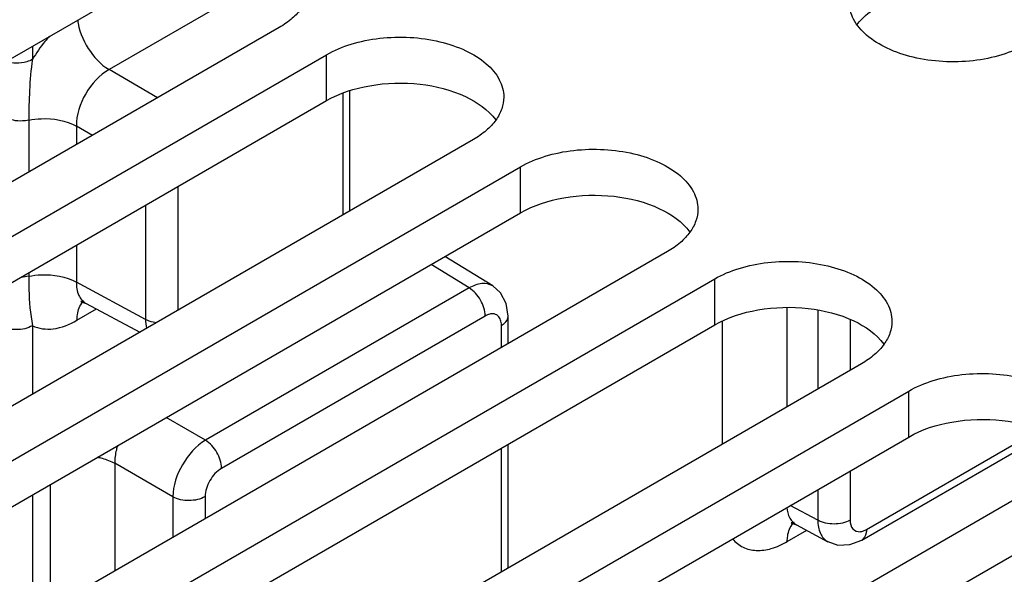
# Model space of a CAD drawing. Header units: inches. Extents: x 0 to 34, y 0 to 22.
# Tile 28 of 106: x 2.706 to 3.336, y 17.922 to 18.276. Entities that reach past the tile are written whole.
import ezdxf

# ---------------------------------------------------------------- set-up
doc = ezdxf.new("R2010")
doc.units = ezdxf.units.IN
doc.header["$LTSCALE"] = 1.87
doc.header["$MEASUREMENT"] = 0
doc.layers.get('0').update_dxf_attribs({"linetype": 'CONTINUOUS'})
doc.layers.add('02___PRT_ALL_AXES', color=7, linetype='CONTINUOUS')

msp = doc.modelspace()

# ---------------------------------------------------------------- linework, layer by layer
at = {"color": 7, "linetype": 'CONTINUOUS'}
for p, q in [((2.84969, 18.2942), (2.76324, 18.24428)), ((2.71426, 18.25917), (2.71426, 18.25085)), ((2.79435, 18.22632), (2.76324, 18.24428)), ((2.91302, 18.15178), (2.91302, 18.22912)), ((2.91735, 18.15394), (2.91735, 18.23079)), ((2.71185, 18.21189), (2.71185, 18.17868)), ((2.74236, 18.20812), (2.74236, 18.1963)), ((2.75261, 18.20221), (2.74236, 18.20812)), ((2.80721, 18.16945), (2.80721, 18.09035)), ((2.78652, 18.15751), (2.78652, 18.08456)), ((2.74236, 18.13201), (2.74236, 18.1083)), ((3.00871, 18.1059), (2.97818, 18.12478)), ((2.97899, 18.12428), (2.97899, 18.12525)), ((2.99363, 18.10464), (2.96932, 18.11967)), ((2.71185, 18.11439), (2.71185, 18.11208)), ((2.78652, 18.08456), (2.74236, 18.1083)), ((2.99363, 18.10464), (2.82492, 18.00724)), ((2.74532, 18.09575), (2.74857, 18.09473)), ((2.74857, 18.09473), (2.78286, 18.07629)), ((3.01864, 18.08667), (3.01741, 18.09463)), ((2.74273, 18.08399), (2.75518, 18.09118)), ((3.00388, 18.08666), (2.83518, 17.98926)), ((3.01864, 18.06903), (3.01864, 18.08666)), ((3.19683, 18.09219), (3.19683, 18.02853)), ((3.2167, 18.09052), (3.2167, 18.04001)), ((2.71426, 18.0805), (2.71426, 18.03668)), ((3.01431, 18.06654), (3.01431, 18.08064)), ((3.15544, 18.08311), (3.15544, 18.00463)), ((3.2374, 18.08425), (3.2374, 18.05196)), ((2.82492, 18.00724), (2.79976, 18.02176)), ((3.24478, 17.94341), (3.36325, 18.01181)), ((3.24784, 17.95016), (3.35836, 18.01398)), ((3.01864, 17.92564), (3.01864, 18.00475)), ((3.01431, 17.92315), (3.01431, 18.00225)), ((2.76691, 17.99252), (2.76691, 17.92369)), ((2.80405, 17.97109), (2.76691, 17.99252)), ((3.2374, 17.98767), (3.2374, 17.95619)), ((2.72552, 17.9789), (2.72552, 17.89979)), ((3.2167, 17.97572), (3.2167, 17.95608)), ((2.71426, 17.97239), (2.71426, 17.89278)), ((2.80405, 17.97109), (2.80405, 17.94513)), ((2.82474, 17.97118), (2.82474, 17.95708)), ((3.2167, 17.95608), (3.19909, 17.96555)), ((3.19979, 17.95422), (3.20304, 17.9532)), ((3.19719, 17.94246), (3.20965, 17.94965)), ((3.20304, 17.9532), (3.22315, 17.94238))]:
    msp.add_line(p, q, dxfattribs=at)
for points in [[(3.01741, 18.09463), (3.01375, 18.10143), (3.00872, 18.1059)], [(2.74585, 18.09608), (2.74522, 18.09588), (2.74532, 18.09575)], [(3.20032, 17.95455), (3.1997, 17.95435), (3.19979, 17.95422)], [(3.22312, 17.94241), (3.22952, 17.94025), (3.23724, 17.94048), (3.24478, 17.94341)]]:
    msp.add_lwpolyline(points, dxfattribs=at)
for centre, start, end in [((2.75422, 18.08843), 132.67141, 136.79304), ((3.20869, 17.9469), 132.67186, 136.7873)]:
    msp.add_arc(centre, 0.01056, start, end, dxfattribs=at)
for points, knots in [([(2.74301, 18.27614), (2.74387, 18.26966), (2.74884, 18.25739), (2.75782, 18.24752), (2.76324, 18.24428)], [0, 0, 0, 0, 0.508541, 1, 1, 1, 1]), ([(2.72519, 18.26565), (2.72418, 18.26453), (2.72019, 18.25986), (2.71665, 18.25482), (2.71426, 18.25085)], [0, 0, 0, 0, 0.245794, 1, 1, 1, 1]), ([(2.71426, 18.25085), (2.7131, 18.25018), (2.70771, 18.24803), (2.70153, 18.24802), (2.69727, 18.24924)], [0, 0, 0, 0, 0.231404, 1, 1, 1, 1]), ([(2.71426, 18.25086), (2.71321, 18.24428), (2.71225, 18.23127), (2.71185, 18.21825), (2.71185, 18.21189)], [0, 0, 0, 0, 0.511271, 1, 1, 1, 1]), ([(2.76324, 18.24428), (2.75698, 18.24079), (2.74703, 18.22953), (2.74225, 18.21529), (2.74236, 18.20812)], [0, 0, 0, 0, 0.500013, 1, 1, 1, 1]), ([(2.71185, 18.21189), (2.71053, 18.21161), (2.7054, 18.21102), (2.69994, 18.21191), (2.69659, 18.21378)], [0, 0, 0, 0, 0.25987, 1, 1, 1, 1]), ([(2.71185, 18.21189), (2.71449, 18.21244), (2.72475, 18.21364), (2.73567, 18.21185), (2.74236, 18.20811)], [0, 0, 0, 0, 0.260019, 1, 1, 1, 1]), ([(2.71185, 18.11208), (2.71449, 18.11263), (2.72475, 18.11383), (2.73567, 18.11203), (2.74236, 18.1083)], [0, 0, 0, 0, 0.26001, 1, 1, 1, 1]), ([(2.71185, 18.11208), (2.71185, 18.10922), (2.71201, 18.09866), (2.71278, 18.08806), (2.71426, 18.0805)], [0, 0, 0, 0, 0.2705, 1, 1, 1, 1]), ([(2.74236, 18.1083), (2.74232, 18.10546), (2.74295, 18.10014), (2.74652, 18.09584), (2.74857, 18.09473)], [0, 0, 0, 0, 0.550262, 1, 1, 1, 1]), ([(3.00871, 18.1059), (3.00672, 18.10713), (3.00115, 18.1081), (2.99614, 18.10607), (2.99363, 18.10464)], [0, 0, 0, 0, 0.448269, 1, 1, 1, 1]), ([(3.00388, 18.08666), (3.00388, 18.0902), (3.00148, 18.0972), (2.99667, 18.10281), (2.99362, 18.10464)], [0, 0, 0, 0, 0.498866, 1, 1, 1, 1]), ([(2.74273, 18.08399), (2.74273, 18.08517), (2.74298, 18.08928), (2.7445, 18.09351), (2.74653, 18.09566)], [0, 0, 0, 0, 0.284596, 1, 1, 1, 1]), ([(3.00787, 18.08805), (3.00754, 18.08802), (3.00614, 18.08778), (3.00482, 18.08721), (3.00388, 18.08666)], [0, 0, 0, 0, 0.230675, 1, 1, 1, 1]), ([(3.01352, 18.08479), (3.01305, 18.08584), (3.01148, 18.08779), (3.00901, 18.08816), (3.00787, 18.08805)], [0, 0, 0, 0, 0.499961, 1, 1, 1, 1]), ([(3.01431, 18.08064), (3.01496, 18.08101), (3.01703, 18.08241), (3.01864, 18.08488), (3.01864, 18.08666)], [0, 0, 0, 0, 0.293964, 1, 1, 1, 1]), ([(2.71426, 18.0805), (2.71119, 18.07873), (2.70393, 18.0773), (2.69666, 18.07866), (2.69356, 18.08039)], [0, 0, 0, 0, 0.498871, 1, 1, 1, 1]), ([(2.71426, 18.0805), (2.71823, 18.07852), (2.72869, 18.07737), (2.73803, 18.08128), (2.74273, 18.08399)], [0, 0, 0, 0, 0.450363, 1, 1, 1, 1]), ([(2.79348, 18.08238), (2.79283, 18.08247), (2.79043, 18.08289), (2.78808, 18.08369), (2.78652, 18.08456)], [0, 0, 0, 0, 0.266465, 1, 1, 1, 1]), ([(3.01431, 18.08064), (3.01431, 18.08102), (3.01425, 18.08243), (3.01394, 18.08385), (3.01352, 18.08479)], [0, 0, 0, 0, 0.270537, 1, 1, 1, 1]), ([(2.82492, 18.00724), (2.81876, 18.00361), (2.80905, 17.9923), (2.8041, 17.97824), (2.80405, 17.97109)], [0, 0, 0, 0, 0.499975, 1, 1, 1, 1]), ([(2.83518, 17.98926), (2.83518, 17.9928), (2.83278, 17.9998), (2.82797, 18.00541), (2.82492, 18.00724)], [0, 0, 0, 0, 0.498866, 1, 1, 1, 1]), ([(2.76876, 18.00394), (2.76844, 18.00297), (2.76739, 17.99925), (2.76687, 17.99536), (2.76691, 17.99252)], [0, 0, 0, 0, 0.264305, 1, 1, 1, 1]), ([(2.75571, 17.99643), (2.75674, 17.99624), (2.76061, 17.99535), (2.76437, 17.99394), (2.76691, 17.99252)], [0, 0, 0, 0, 0.264907, 1, 1, 1, 1]), ([(2.83518, 17.98926), (2.83208, 17.98747), (2.82719, 17.98182), (2.82474, 17.97476), (2.82474, 17.97118)], [0, 0, 0, 0, 0.500014, 1, 1, 1, 1]), ([(2.82474, 17.97118), (2.82168, 17.96941), (2.81442, 17.96799), (2.80715, 17.96935), (2.80405, 17.97108)], [0, 0, 0, 0, 0.498872, 1, 1, 1, 1]), ([(3.19692, 17.96428), (3.19712, 17.96193), (3.19811, 17.95754), (3.20128, 17.95415), (3.20304, 17.9532)], [0, 0, 0, 0, 0.540766, 1, 1, 1, 1]), ([(3.19719, 17.94246), (3.19719, 17.94364), (3.19745, 17.94775), (3.19897, 17.95198), (3.201, 17.95413)], [0, 0, 0, 0, 0.2846, 1, 1, 1, 1]), ([(3.2374, 17.95619), (3.23434, 17.95442), (3.22707, 17.95299), (3.21981, 17.95435), (3.2167, 17.95608)], [0, 0, 0, 0, 0.498872, 1, 1, 1, 1]), ([(3.2167, 17.95608), (3.21673, 17.9532), (3.21747, 17.94786), (3.22107, 17.94352), (3.22312, 17.9424)], [0, 0, 0, 0, 0.551713, 1, 1, 1, 1]), ([(3.2374, 17.95619), (3.2374, 17.95421), (3.2381, 17.95008), (3.24219, 17.94861), (3.24385, 17.94877)], [0, 0, 0, 0, 0.543519, 1, 1, 1, 1]), ([(3.24385, 17.94877), (3.24417, 17.94881), (3.24557, 17.94904), (3.2469, 17.94962), (3.24784, 17.95016)], [0, 0, 0, 0, 0.230675, 1, 1, 1, 1]), ([(3.24784, 17.95016), (3.24784, 17.94942), (3.24766, 17.94692), (3.24633, 17.9443), (3.24478, 17.9434)], [0, 0, 0, 0, 0.293962, 1, 1, 1, 1]), ([(3.16224, 17.94412), (3.16406, 17.94196), (3.16869, 17.93825), (3.17766, 17.9362), (3.18757, 17.93769), (3.19397, 17.9406), (3.19719, 17.94246)], [0, 0, 0, 0, 0.223328, 0.451054, 0.706187, 1, 1, 1, 1])]:
    msp.add_open_spline(points, degree=3, knots=knots, dxfattribs=at)
for points in [[(2.71185, 18.11208), (2.71028, 18.11175), (2.70867, 18.11159), (2.70707, 18.11158)], [(2.78652, 18.08456), (2.78653, 18.0826), (2.78675, 18.08062), (2.78727, 18.07872)]]:
    msp.add_open_spline(points, degree=3, dxfattribs=at)
at = {"layer": '02___PRT_ALL_AXES', "color": 3, "linetype": 'CONTINUOUS'}
for p, q in [((2.37107, 18.06102), (2.77822, 18.2961)), ((2.49525, 17.98933), (2.90239, 18.22441)), ((2.61942, 17.91763), (3.02656, 18.15271)), ((2.74359, 17.84594), (3.15073, 18.08102)), ((2.86776, 17.77424), (3.2749, 18.00932))]:
    msp.add_line(p, q, dxfattribs=at)
at = {"layer": '02___PRT_ALL_AXES', "color": 7, "linetype": 'CONTINUOUS'}
for p, q in [((2.87217, 18.27125), (2.46503, 18.03617)), ((2.49525, 18.01872), (2.90239, 18.2538)), ((2.90239, 18.22441), (2.90239, 18.2538)), ((2.99634, 18.19955), (2.5892, 17.96447)), ((2.61942, 17.94703), (3.02656, 18.18211)), ((3.02656, 18.15271), (3.02656, 18.18211)), ((3.12052, 18.12786), (2.71337, 17.89278)), ((2.74359, 17.87533), (3.15073, 18.11041)), ((3.15073, 18.08102), (3.15073, 18.11041)), ((3.24469, 18.05616), (2.83754, 17.82108)), ((2.86776, 17.80364), (3.2749, 18.03872)), ((3.2749, 18.00932), (3.2749, 18.03872)), ((3.36886, 17.98447), (2.96172, 17.74939)), ((2.99193, 17.73194), (3.39907, 17.96702))]:
    msp.add_line(p, q, dxfattribs=at)
for points, knots in [([(2.89163, 18.29837), (2.89163, 18.29584), (2.8907, 18.29057), (2.8867, 18.28322), (2.88038, 18.27657), (2.87509, 18.27293), (2.87217, 18.27125)], [0, 0, 0, 0, 0.21779, 0.450922, 0.710305, 1, 1, 1, 1]), ([(3.35019, 18.26047), (3.34527, 18.25763), (3.33413, 18.25303), (3.31599, 18.2494), (3.29679, 18.24887), (3.27812, 18.25149), (3.26146, 18.25706), (3.24812, 18.26519), (3.23908, 18.27547), (3.23677, 18.28376), (3.23677, 18.28759)], [0, 0, 0, 0, 0.128827, 0.270562, 0.417879, 0.562378, 0.696193, 0.813587, 0.913061, 1, 1, 1, 1]), ([(2.90239, 18.2538), (2.90731, 18.25664), (2.91844, 18.26124), (2.93659, 18.26487), (2.95578, 18.2654), (2.97446, 18.26278), (2.99111, 18.25721), (3.00445, 18.24908), (3.01349, 18.2388), (3.0158, 18.23051), (3.0158, 18.22668)], [0, 0, 0, 0, 0.128827, 0.270562, 0.417879, 0.562378, 0.696193, 0.813587, 0.913061, 1, 1, 1, 1]), ([(3.0158, 18.22668), (3.0158, 18.22415), (3.01487, 18.21887), (3.01087, 18.21152), (3.00455, 18.20488), (2.99926, 18.20124), (2.99634, 18.19955)], [0, 0, 0, 0, 0.21779, 0.450922, 0.710305, 1, 1, 1, 1]), ([(3.02656, 18.18211), (3.03148, 18.18495), (3.04261, 18.18954), (3.06076, 18.19317), (3.07996, 18.1937), (3.09863, 18.19108), (3.11528, 18.18552), (3.12862, 18.17739), (3.13766, 18.16711), (3.13998, 18.15881), (3.13997, 18.15498)], [0, 0, 0, 0, 0.128827, 0.270562, 0.417879, 0.562378, 0.696193, 0.813587, 0.913061, 1, 1, 1, 1]), ([(3.13997, 18.15498), (3.13997, 18.15245), (3.13904, 18.14718), (3.13504, 18.13983), (3.12872, 18.13318), (3.12343, 18.12954), (3.12052, 18.12786)], [0, 0, 0, 0, 0.21779, 0.450922, 0.710305, 1, 1, 1, 1]), ([(3.15073, 18.11041), (3.15565, 18.11325), (3.16678, 18.11785), (3.18493, 18.12148), (3.20413, 18.12201), (3.2228, 18.11939), (3.23945, 18.11382), (3.25279, 18.10569), (3.26183, 18.09541), (3.26415, 18.08712), (3.26415, 18.08329)], [0, 0, 0, 0, 0.128827, 0.270562, 0.417879, 0.562378, 0.696193, 0.813587, 0.913061, 1, 1, 1, 1]), ([(3.26415, 18.08329), (3.26415, 18.08076), (3.26321, 18.07548), (3.25921, 18.06813), (3.25289, 18.06149), (3.2476, 18.05785), (3.24469, 18.05616)], [0, 0, 0, 0, 0.21779, 0.450922, 0.710305, 1, 1, 1, 1]), ([(3.2749, 18.03872), (3.27982, 18.04156), (3.29095, 18.04615), (3.3091, 18.04978), (3.3283, 18.05031), (3.34697, 18.04769), (3.36362, 18.04213), (3.37697, 18.034), (3.386, 18.02372), (3.38832, 18.01542), (3.38832, 18.01159)], [0, 0, 0, 0, 0.128827, 0.270562, 0.417879, 0.562378, 0.696193, 0.813587, 0.913061, 1, 1, 1, 1])]:
    msp.add_open_spline(points, degree=3, knots=knots, dxfattribs=at)
at = {"layer": '02___PRT_ALL_AXES', "color": 3, "linetype": 'CONTINUOUS'}
for points, knots in [([(3.24193, 18.27302), (3.24279, 18.2742), (3.24684, 18.27906), (3.25202, 18.28289), (3.25623, 18.28532)], [0, 0, 0, 0, 0.230302, 1, 1, 1, 1]), ([(2.90239, 18.22441), (2.91083, 18.22928), (2.93082, 18.2356), (2.96169, 18.23637), (2.99008, 18.22943), (3.00587, 18.21868), (3.01064, 18.21211)], [0, 0, 0, 0, 0.252023, 0.529497, 0.78993, 1, 1, 1, 1]), ([(3.02656, 18.15271), (3.035, 18.15759), (3.05499, 18.1639), (3.08586, 18.16468), (3.11425, 18.15774), (3.13004, 18.14699), (3.13481, 18.14041)], [0, 0, 0, 0, 0.252023, 0.529497, 0.78993, 1, 1, 1, 1]), ([(3.15073, 18.08102), (3.15917, 18.08589), (3.17916, 18.09221), (3.21003, 18.09298), (3.23842, 18.08604), (3.25421, 18.07529), (3.25898, 18.06872)], [0, 0, 0, 0, 0.252023, 0.529497, 0.78993, 1, 1, 1, 1]), ([(3.2749, 18.00932), (3.28334, 18.0142), (3.30333, 18.02051), (3.33421, 18.02129), (3.36259, 18.01435), (3.37838, 18.0036), (3.38316, 17.99702)], [0, 0, 0, 0, 0.252023, 0.529497, 0.78993, 1, 1, 1, 1])]:
    msp.add_open_spline(points, degree=3, knots=knots, dxfattribs=at)

doc.saveas('drawing.dxf')
